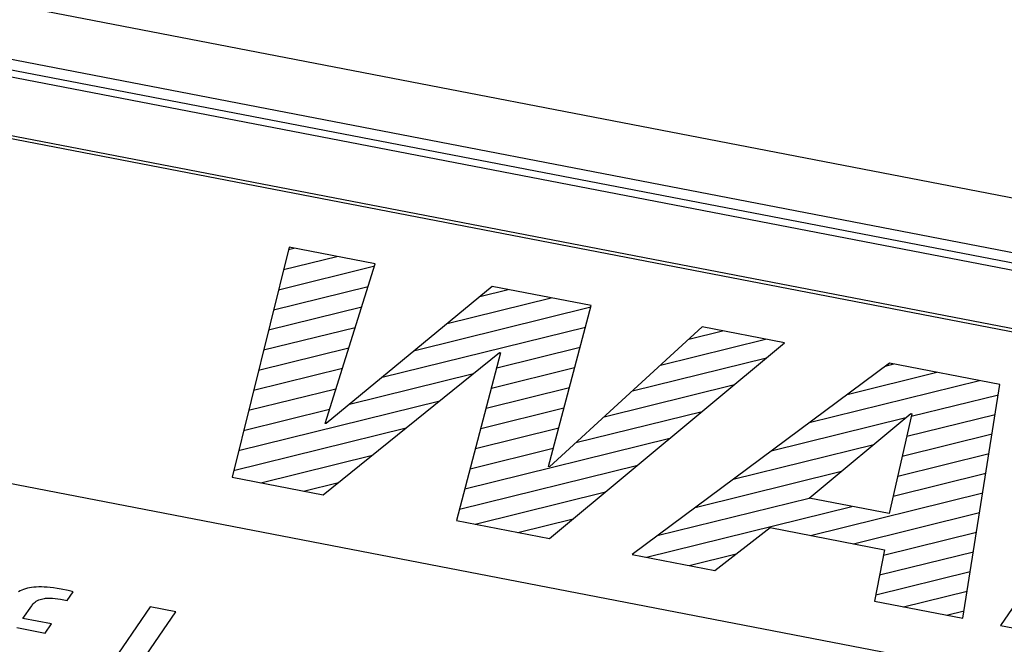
# Model space of a CAD drawing. Extents: x -837 to -216, y -123 to 601.
# Tile 97 of 136: x -333.72 to -326.09, y 513.29 to 518.13. Entities that reach past the tile are written whole.
import ezdxf

# ---------------------------------------------------------------- set-up
doc = ezdxf.new("R2010")
doc.units = 0
doc.header["$LTSCALE"] = 23.1
doc.layers.add('HEATSINK_AM_0', color=7, linetype='CONTINUOUS')

msp = doc.modelspace()

# ---------------------------------------------------------------- linework, layer by layer
at = {"layer": 'HEATSINK_AM_0', "color": 7}
for p, q in [((-352.7053, 521.8923), (-287.8664, 509.3869)), ((-352.8079, 521.4884), (-287.969, 508.9831)), ((-287.969, 508.8983), (-352.8079, 521.4036)), ((-287.5847, 508.768), (-352.8934, 521.364)), ((-288.6901, 508.529), (-337.5951, 517.9613)), ((-288.7055, 508.5066), (-337.5951, 517.9358)), ((-331.6351, 516.3624), (-332.078, 514.5806)), ((-331.6394, 516.3451), (-331.5982, 516.3553)), ((-330.9671, 516.2335), (-331.6351, 516.3624)), ((-331.6781, 516.1893), (-331.266, 516.2912)), ((-331.7168, 516.0336), (-330.9721, 516.2176)), ((-331.3572, 514.9976), (-330.9671, 516.2335)), ((-331.7556, 515.8778), (-331.0222, 516.0591)), ((-330.0621, 516.059), (-331.3487, 514.9959)), ((-329.295, 515.911), (-330.0621, 516.059)), ((-330.4094, 515.772), (-329.6048, 515.9708)), ((-330.1571, 515.9805), (-329.937, 516.0349)), ((-331.7943, 515.7221), (-331.0722, 515.9005)), ((-330.6618, 515.5634), (-329.2978, 515.9005)), ((-329.6249, 514.6634), (-329.295, 515.911)), ((-331.833, 515.5664), (-331.1222, 515.742)), ((-330.9142, 515.3549), (-329.3391, 515.7441)), ((-328.4331, 515.7448), (-329.6163, 514.6618)), ((-327.7953, 515.6218), (-328.4331, 515.7448)), ((-328.5366, 515.65), (-328.2759, 515.7145)), ((-339.2305, 515.5802), (-290.3255, 506.148)), ((-331.8717, 515.4106), (-331.1723, 515.5835)), ((-330.0263, 515.4281), (-329.3805, 515.5877)), ((-329.6174, 514.106), (-327.7953, 515.6218)), ((-328.7554, 515.4498), (-327.9436, 515.6504)), ((-331.3713, 514.4442), (-330.0044, 515.5461)), ((-329.9957, 515.5445), (-330.337, 514.2448)), ((-330.0044, 515.5461), (-329.9957, 515.5445)), ((-328.9741, 515.2496), (-327.9337, 515.5067)), ((-330.0673, 515.2718), (-329.4219, 515.4313)), ((-326.9824, 515.465), (-328.9769, 513.9824)), ((-327.0138, 515.4416), (-326.9469, 515.4582)), ((-326.1248, 515.2996), (-326.9824, 515.465)), ((-331.9104, 515.2549), (-331.2223, 515.4249)), ((-331.1666, 515.1463), (-330.2058, 515.3838)), ((-327.3084, 515.2227), (-326.6147, 515.3941)), ((-330.1084, 515.1155), (-329.4632, 515.2749)), ((-329.1928, 515.0494), (-328.1836, 515.2988)), ((-327.603, 515.0037), (-326.2825, 515.33)), ((-326.4126, 513.4879), (-326.1248, 515.2996)), ((-331.9491, 515.0991), (-331.2724, 515.2664)), ((-326.8126, 515.0528), (-326.1375, 515.2197)), ((-332.0266, 514.7877), (-330.4673, 515.173)), ((-331.9878, 514.9434), (-331.3224, 515.1078)), ((-330.1494, 514.9592), (-329.5046, 515.1185)), ((-329.4116, 514.8492), (-328.4336, 515.0908)), ((-327.6036, 514.4185), (-326.817, 515.0736)), ((-326.8083, 515.0719), (-326.9831, 514.2988)), ((-326.8476, 514.898), (-326.1617, 515.0675)), ((-326.817, 515.0736), (-326.8083, 515.0719)), ((-324.9888, 515.0805), (-326.1212, 513.4317)), ((-331.3487, 514.9959), (-331.3572, 514.9976)), ((-327.8975, 514.7848), (-326.8542, 515.0426)), ((-332.0653, 514.6319), (-330.7288, 514.9622)), ((-330.1905, 514.8029), (-329.5459, 514.9621)), ((-326.8826, 514.7432), (-326.1859, 514.9154)), ((-330.2725, 514.4902), (-328.6835, 514.8829)), ((-328.1921, 514.5658), (-327.1038, 514.8347)), ((-331.8554, 514.5376), (-330.9903, 514.7514)), ((-330.2315, 514.6465), (-329.5873, 514.8057)), ((-326.9176, 514.5884), (-326.21, 514.7632)), ((-330.3136, 514.3339), (-328.9334, 514.675)), ((-329.6163, 514.6618), (-329.6249, 514.6634)), ((-328.4867, 514.3468), (-327.3534, 514.6269)), ((-326.9526, 514.4336), (-326.2342, 514.6111)), ((-332.078, 514.5806), (-331.3713, 514.4442)), ((-331.5232, 514.4735), (-331.2518, 514.5406)), ((-330.1942, 514.2172), (-329.1834, 514.467)), ((-327.5926, 514.1293), (-326.2584, 514.4589)), ((-328.7812, 514.1279), (-327.603, 514.419)), ((-326.9831, 514.2988), (-327.6036, 514.4185)), ((-328.8653, 513.9609), (-327.2723, 514.3546)), ((-327.2603, 514.0652), (-326.2825, 514.3068)), ((-330.337, 514.2448), (-329.6174, 514.106)), ((-329.862, 514.1532), (-329.4333, 514.2591)), ((-328.3347, 513.8586), (-327.907, 514.1899)), ((-327.907, 514.1899), (-327.0192, 514.0187)), ((-327.0275, 513.9765), (-326.3067, 514.1546)), ((-328.9769, 513.9824), (-328.3347, 513.8586)), ((-328.5331, 513.8968), (-328.1693, 513.9867)), ((-327.0192, 514.0187), (-327.0979, 513.62)), ((-327.0578, 513.8229), (-326.3309, 514.0025)), ((-327.0882, 513.6692), (-326.3551, 513.8504)), ((-333.7204, 513.699), (-333.7332, 513.6921)), ((-333.7071, 513.7051), (-333.7204, 513.699)), ((-333.6932, 513.7105), (-333.7071, 513.7051)), ((-333.6787, 513.7153), (-333.6932, 513.7105)), ((-333.6636, 513.7193), (-333.6787, 513.7153)), ((-333.6478, 513.7227), (-333.6636, 513.7193)), ((-333.6313, 513.7255), (-333.6478, 513.7227)), ((-333.6139, 513.7276), (-333.6313, 513.7255)), ((-333.5956, 513.7291), (-333.6139, 513.7276)), ((-333.5763, 513.73), (-333.5956, 513.7291)), ((-333.556, 513.7301), (-333.5763, 513.73)), ((-333.5344, 513.7295), (-333.556, 513.7301)), ((-333.5115, 513.7281), (-333.5344, 513.7295)), ((-333.4872, 513.7259), (-333.5115, 513.7281)), ((-333.4612, 513.7228), (-333.4872, 513.7259)), ((-333.4334, 513.7187), (-333.4612, 513.7228)), ((-333.4034, 513.7136), (-333.4334, 513.7187)), ((-333.3901, 513.7111), (-333.4034, 513.7136)), ((-333.3615, 513.7052), (-333.3901, 513.7111)), ((-333.3493, 513.7024), (-333.3615, 513.7052)), ((-333.3547, 513.6241), (-333.3084, 513.6914)), ((-333.338, 513.6997), (-333.3493, 513.7024)), ((-333.3167, 513.6939), (-333.338, 513.6997)), ((-333.3084, 513.6914), (-333.3167, 513.6939)), ((-326.8719, 513.5765), (-326.3792, 513.6982)), ((-333.6279, 513.5886), (-333.6203, 513.598)), ((-333.6203, 513.598), (-333.6124, 513.6061)), ((-333.6124, 513.6061), (-333.6041, 513.6131)), ((-333.6041, 513.6131), (-333.5955, 513.6193)), ((-333.5955, 513.6193), (-333.5863, 513.6246)), ((-333.5863, 513.6246), (-333.5766, 513.6292)), ((-333.5766, 513.6292), (-333.5663, 513.6331)), ((-333.5663, 513.6331), (-333.5553, 513.6364)), ((-333.5553, 513.6364), (-333.5435, 513.639)), ((-333.5435, 513.639), (-333.5309, 513.6411)), ((-333.5309, 513.6411), (-333.5241, 513.6419)), ((-333.5241, 513.6419), (-333.5171, 513.6425)), ((-333.5171, 513.6425), (-333.5023, 513.6432)), ((-333.5023, 513.6432), (-333.4863, 513.6432)), ((-333.4863, 513.6432), (-333.4688, 513.6425)), ((-333.4688, 513.6425), (-333.4498, 513.6409)), ((-333.4498, 513.6409), (-333.4291, 513.6383)), ((-333.4291, 513.6383), (-333.4065, 513.6347)), ((-333.4065, 513.6347), (-333.3817, 513.63)), ((-333.3817, 513.63), (-333.3547, 513.6241)), ((-327.0979, 513.62), (-326.4126, 513.4879)), ((-333.6984, 513.4861), (-333.6309, 513.5842)), ((-333.6309, 513.5842), (-333.6279, 513.5886)), ((-332.7116, 513.5763), (-333.2778, 512.7519)), ((-333.0796, 512.7137), (-332.5133, 513.5381)), ((-332.5133, 513.5381), (-332.7116, 513.5763)), ((-326.5397, 513.5124), (-326.4034, 513.5461)), ((-333.4786, 513.4437), (-333.6984, 513.4861)), ((-333.5272, 513.3729), (-333.4786, 513.4437)), ((-333.747, 513.4153), (-333.5272, 513.3729)), ((-326.1212, 513.4317), (-325.4705, 513.3062))]:
    msp.add_line(p, q, dxfattribs=at)

doc.saveas('drawing.dxf')
